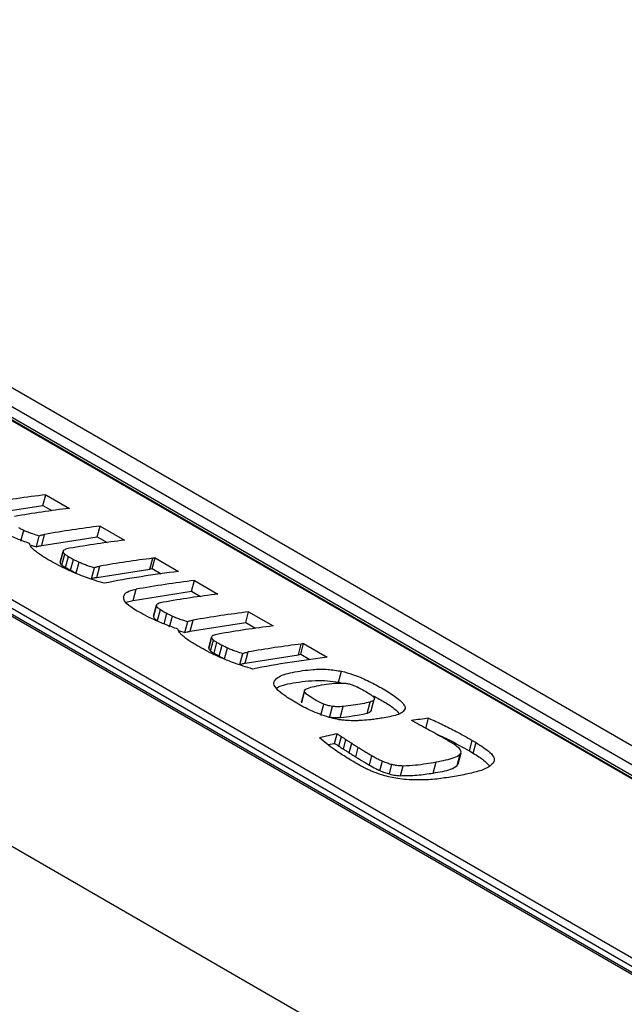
# Model space of a CAD drawing. Header units: inches. Extents: x 0.2 to 16.8, y 0.1 to 10.9.
# Tile 73 of 76: x 15.022 to 15.163, y 9.693 to 9.923. Entities that reach past the tile are written whole.
import ezdxf

# ---------------------------------------------------------------- set-up
doc = ezdxf.new("R2010")
doc.units = ezdxf.units.IN
doc.header["$MEASUREMENT"] = 0

msp = doc.modelspace()

# ---------------------------------------------------------------- linework, layer by layer
at = {"color": 7, "linetype": 'Continuous', "lineweight": 25}
for p, q in [((15.58949440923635, 9.501020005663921), (14.52636792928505, 10.11474985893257)), ((14.52649566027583, 10.11400717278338), (15.5885833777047, 9.500876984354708)), ((15.58867305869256, 9.50089106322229), (14.52668933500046, 10.11396121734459)), ((14.46951635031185, 10.10506208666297), (15.53160406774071, 9.491931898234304)), ((14.46874049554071, 10.10342804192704), (15.52876870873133, 9.491486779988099)), ((14.48157177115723, 10.09465110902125), (15.52317541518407, 9.493346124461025)), ((14.48294058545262, 10.09339885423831), (15.52454422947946, 9.492093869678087)), ((15.46285789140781, 9.473885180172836), (14.4102392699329, 10.08154897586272)), ((14.87504743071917, 9.920485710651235), (15.25524374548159, 9.70100304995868)), ((14.87075403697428, 9.91853522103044), (15.25430514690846, 9.697115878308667)), ((15.02712827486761, 9.80932692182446), (15.02779413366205, 9.811823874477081)), ((15.02779413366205, 9.811823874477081), (15.03329586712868, 9.808647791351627)), ((15.01346531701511, 9.807181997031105), (15.02712827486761, 9.80932692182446)), ((15.02712827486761, 9.80932692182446), (15.02921728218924, 9.808120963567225)), ((15.03982115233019, 9.801999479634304), (15.04048701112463, 9.804496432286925)), ((15.04048701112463, 9.804496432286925), (15.04618271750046, 9.801208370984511)), ((15.02198543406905, 9.800988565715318), (15.02266502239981, 9.803537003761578)), ((15.02557715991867, 9.799647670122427), (15.02626450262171, 9.802225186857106)), ((15.02682217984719, 9.799958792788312), (15.02751839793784, 9.802569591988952)), ((15.02682217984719, 9.799958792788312), (15.03982115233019, 9.801999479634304)), ((15.03982115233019, 9.801999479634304), (15.04210413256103, 9.80068154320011)), ((15.02408388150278, 9.800150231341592), (15.02557715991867, 9.799647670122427)), ((15.0311497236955, 9.796037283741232), (15.03183305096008, 9.798599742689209)), ((15.03183839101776, 9.79862351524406), (15.03115478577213, 9.796060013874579)), ((15.03156817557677, 9.79536987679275), (15.03224676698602, 9.79791457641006)), ((15.03240072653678, 9.794841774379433), (15.03307876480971, 9.797384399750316)), ((15.05213033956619, 9.794469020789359), (15.05280186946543, 9.796987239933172)), ((15.05267155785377, 9.794581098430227), (15.05333741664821, 9.797078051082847)), ((15.05333741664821, 9.797078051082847), (15.0588389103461, 9.793902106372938)), ((15.03358508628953, 9.79418386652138), (15.03426342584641, 9.796727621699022)), ((15.03487300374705, 9.793548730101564), (15.0355525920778, 9.796097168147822)), ((15.03846353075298, 9.792208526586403), (15.03915087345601, 9.794786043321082)), ((15.03970950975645, 9.792519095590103), (15.0404057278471, 9.795129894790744)), ((15.03970950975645, 9.792519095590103), (15.05213033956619, 9.794469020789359)), ((15.05213033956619, 9.794469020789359), (15.05267155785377, 9.794581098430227)), ((15.05267155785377, 9.794581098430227), (15.05476032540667, 9.793375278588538)), ((15.06185038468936, 9.789282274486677), (15.0625162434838, 9.791779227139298)), ((15.0625162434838, 9.791779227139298), (15.06801869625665, 9.788602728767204)), ((15.04818742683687, 9.787137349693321), (15.0488797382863, 9.789733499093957)), ((15.04818742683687, 9.787137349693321), (15.06185038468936, 9.789282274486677)), ((15.06185038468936, 9.789282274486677), (15.06394011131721, 9.788075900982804)), ((15.04657622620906, 9.786688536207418), (15.04818742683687, 9.787137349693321)), ((15.05298474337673, 9.783432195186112), (15.05366807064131, 9.785994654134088)), ((15.05367339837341, 9.786018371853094), (15.05298979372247, 9.783454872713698)), ((15.05389035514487, 9.78243475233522), (15.05456837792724, 9.78497731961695)), ((15.05542058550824, 9.781578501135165), (15.05609892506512, 9.784122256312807)), ((15.05670850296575, 9.78094336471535), (15.05738809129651, 9.78349180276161)), ((15.07454374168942, 9.781954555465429), (15.07520960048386, 9.784451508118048)), ((15.07520960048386, 9.784451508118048), (15.08090554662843, 9.781163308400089)), ((15.06029879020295, 9.779603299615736), (15.06098613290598, 9.782180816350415)), ((15.06154476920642, 9.779913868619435), (15.06224098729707, 9.782524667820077)), ((15.06154476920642, 9.779913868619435), (15.07454374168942, 9.781954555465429)), ((15.07454374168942, 9.781954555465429), (15.076826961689, 9.780636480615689)), ((15.05880565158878, 9.780105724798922), (15.06029879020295, 9.779603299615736)), ((15.06587159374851, 9.775992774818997), (15.06655492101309, 9.778555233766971)), ((15.06656024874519, 9.77857895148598), (15.06587664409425, 9.77601545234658)), ((15.06629028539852, 9.775325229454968), (15.06696887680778, 9.777869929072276)), ((15.06712283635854, 9.77479712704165), (15.06780087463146, 9.777339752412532)), ((15.06830719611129, 9.774139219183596), (15.06898553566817, 9.776682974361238)), ((15.0695951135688, 9.77350408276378), (15.07027470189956, 9.77605252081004)), ((15.08685244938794, 9.774424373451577), (15.08752397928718, 9.77694259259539)), ((15.08739366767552, 9.774536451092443), (15.08805952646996, 9.777033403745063)), ((15.08805952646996, 9.777033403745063), (15.09356102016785, 9.773857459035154)), ((15.07318564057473, 9.77216387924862), (15.07387298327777, 9.7747413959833)), ((15.0744316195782, 9.77247444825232), (15.07512783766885, 9.77508524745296)), ((15.0744316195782, 9.77247444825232), (15.08685244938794, 9.774424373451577)), ((15.08685244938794, 9.774424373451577), (15.08739366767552, 9.774536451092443)), ((15.08739366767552, 9.774536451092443), (15.08948243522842, 9.773330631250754)), ((15.09624522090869, 9.768024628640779), (15.09692827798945, 9.770586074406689)), ((15.09624522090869, 9.768024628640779), (15.09705190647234, 9.767791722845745)), ((15.08823992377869, 9.76607058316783), (15.08755621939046, 9.763506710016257)), ((15.0876113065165, 9.763235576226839), (15.0882923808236, 9.765789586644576)), ((15.0876113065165, 9.763235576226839), (15.08759811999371, 9.763497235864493)), ((15.09207245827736, 9.76035828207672), (15.09275007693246, 9.762899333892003)), ((15.09411713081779, 9.759809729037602), (15.0948017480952, 9.76237702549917)), ((15.09661856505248, 9.75972443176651), (15.09731521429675, 9.762336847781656)), ((15.1029151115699, 9.760742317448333), (15.10362175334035, 9.763392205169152)), ((15.10387663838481, 9.7613787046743), (15.10457807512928, 9.76400907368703)), ((15.11461226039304, 9.758346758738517), (15.11327557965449, 9.759065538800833)), ((15.11665425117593, 9.757230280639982), (15.11728543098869, 9.759597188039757)), ((15.09531571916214, 9.753727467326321), (15.09591197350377, 9.75596340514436)), ((15.09374349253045, 9.753480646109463), (15.09531571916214, 9.753727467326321)), ((15.09629008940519, 9.753083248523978), (15.09688450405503, 9.755312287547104)), ((15.09736128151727, 9.75239736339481), (15.09795416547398, 9.75462066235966)), ((15.09873008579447, 9.751525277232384), (15.09932109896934, 9.753741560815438)), ((15.12680221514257, 9.751949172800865), (15.12746579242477, 9.754437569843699)), ((15.12746579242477, 9.754437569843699), (15.12837403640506, 9.753913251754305)), ((15.12771045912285, 9.75142485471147), (15.12837403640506, 9.753913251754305)), ((15.10023485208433, 9.75058826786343), (15.10082429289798, 9.752798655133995)), ((15.10343878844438, 9.748657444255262), (15.10402634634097, 9.750860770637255)), ((15.12397768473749, 9.748535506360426), (15.12468446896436, 9.751185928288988)), ((15.12416118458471, 9.748853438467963), (15.12486646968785, 9.751498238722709)), ((15.12680221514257, 9.751949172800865), (15.12771045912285, 9.75142485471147)), ((15.1058737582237, 9.747373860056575), (15.1064641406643, 9.749587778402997)), ((15.10809868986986, 9.746579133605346), (15.10870006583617, 9.748834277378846)), ((15.11070322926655, 9.746176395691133), (15.11132735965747, 9.748516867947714)), ((15.11834533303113, 9.746796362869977), (15.11903898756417, 9.7493975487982)), ((15.12397768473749, 9.748535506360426), (15.12408047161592, 9.748875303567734))]:
    msp.add_line(p, q, dxfattribs=at)
for centre, radius, start, end in [((15.05624678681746, 9.57569063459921), 0.2378412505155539, 96.87067758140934, 100.1929268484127), ((15.06167400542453, 9.573048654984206), 0.237302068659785, 96.86824244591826, 99.99786852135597), ((15.06887863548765, 9.568800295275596), 0.2373999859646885, 96.86867429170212, 100.0333711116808), ((15.07456085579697, 9.565609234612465), 0.2373020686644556, 96.86824244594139, 99.99786852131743), ((15.08182570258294, 9.560983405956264), 0.2377818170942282, 97.01105078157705, 100.0317105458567), ((15.08764876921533, 9.5552682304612), 0.2403666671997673, 96.88390523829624, 101.0926275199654), ((15.09096889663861, 9.555645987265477), 0.2378412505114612, 96.87067758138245, 100.1929268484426), ((15.09639683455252, 9.553003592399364), 0.2373020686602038, 96.86824244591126, 99.9978685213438), ((15.10360122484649, 9.548755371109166), 0.2373999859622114, 96.86867429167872, 100.0333711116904), ((15.10928368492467, 9.545564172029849), 0.2373020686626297, 96.86824244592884, 99.99786852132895), ((15.11654781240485, 9.54093875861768), 0.2377818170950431, 97.01105078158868, 100.0317105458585), ((15.12237087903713, 9.535223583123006), 0.2403666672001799, 96.88390523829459, 101.0926275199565), ((15.14585177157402, 9.528754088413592), 0.2326038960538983, 97.0543671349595, 98.05074359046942), ((15.15109586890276, 9.499544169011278), 0.2622900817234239, 102.1453612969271, 103.0745737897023)]:
    msp.add_arc(centre, radius, start, end, dxfattribs=at)
for centre, major_axis, ratio, start_param, end_param in [((14.93535231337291, 9.382631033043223), (0.2162336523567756, 0.4008992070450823), 0.5326508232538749, 0.3929518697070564, 0.3948633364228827), ((14.97007442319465, 9.362586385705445), (0.2162336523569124, 0.4008992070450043), 0.5326508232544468, 0.392951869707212, 0.3948633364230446)]:
    msp.add_ellipse(centre, major_axis=major_axis, ratio=ratio, start_param=start_param, end_param=end_param, dxfattribs=at)
for points, knots in [([(15.02396735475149, 9.800457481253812), (15.0229912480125, 9.800810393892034), (15.0210383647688, 9.801516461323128), (15.01768486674, 9.80292734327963), (15.01558865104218, 9.804064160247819), (15.0142904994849, 9.804768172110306)], [0, 0, 0, 0, 0.275601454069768, 0.5513920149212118, 1, 1, 1, 1]), ([(15.02137681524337, 9.804166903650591), (15.0214919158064, 9.804107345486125), (15.02172211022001, 9.80398823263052), (15.02215029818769, 9.80377762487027), (15.02246890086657, 9.803628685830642), (15.02266502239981, 9.803537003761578)], [0, 0, 0, 0, 0.277693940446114, 0.5553716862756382, 0.9999999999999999, 0.9999999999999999, 0.9999999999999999, 0.9999999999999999]), ([(15.02266502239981, 9.803537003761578), (15.02298489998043, 9.803397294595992), (15.02362440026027, 9.803117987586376), (15.02483049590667, 9.802674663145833), (15.02572644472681, 9.80239383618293), (15.02626450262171, 9.802225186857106)], [0, 0, 0, 0, 0.2855985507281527, 0.5709695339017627, 1, 1, 1, 1]), ([(15.02626450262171, 9.802225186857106), (15.02638615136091, 9.802279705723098), (15.02661788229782, 9.80238355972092), (15.02706611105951, 9.802484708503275), (15.02736743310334, 9.802541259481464), (15.02751839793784, 9.802569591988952)], [0, 0, 0, 0, 0.3554299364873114, 0.6770650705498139, 1, 1, 1, 1]), ([(15.02496769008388, 9.79899112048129), (15.02481489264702, 9.799139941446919), (15.02450917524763, 9.799437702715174), (15.02410818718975, 9.799938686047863), (15.02401895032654, 9.80026741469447), (15.02396735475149, 9.800457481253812)], [0, 0, 0, 0, 0.2965055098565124, 0.5932487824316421, 1, 1, 1, 1]), ([(15.02557715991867, 9.799647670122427), (15.02573964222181, 9.79970993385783), (15.02609254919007, 9.799845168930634), (15.02656646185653, 9.799918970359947), (15.02682217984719, 9.799958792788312)], [0, 0, 0, 0, 0.4604111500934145, 1, 1, 1, 1]), ([(15.03336247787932, 9.799307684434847), (15.03312721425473, 9.799261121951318), (15.03269404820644, 9.79917539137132), (15.03215634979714, 9.798978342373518), (15.03188340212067, 9.798779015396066), (15.03184104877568, 9.798628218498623), (15.03183305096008, 9.798599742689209)], [0, 0, 0, 0, 0.3288276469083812, 0.6054355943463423, 0.9254922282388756, 0.9999999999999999, 0.9999999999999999, 0.9999999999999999, 0.9999999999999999]), ([(15.0278880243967, 9.79691848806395), (15.02752138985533, 9.797143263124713), (15.02678796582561, 9.797592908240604), (15.0258038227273, 9.798287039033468), (15.02524712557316, 9.798755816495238), (15.02496769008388, 9.79899112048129)], [0, 0, 0, 0, 0.3323706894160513, 0.664881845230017, 1, 1, 1, 1]), ([(15.03427818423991, 9.793660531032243), (15.0334559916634, 9.794030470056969), (15.03189846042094, 9.794731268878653), (15.02979782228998, 9.795832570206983), (15.02852559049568, 9.796555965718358), (15.0278880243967, 9.79691848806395)], [0, 0, 0, 0, 0.3580618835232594, 0.6782992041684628, 1, 1, 1, 1]), ([(15.03183305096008, 9.798599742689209), (15.03183044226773, 9.798545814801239), (15.03182536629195, 9.798440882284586), (15.03192503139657, 9.798211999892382), (15.03211822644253, 9.798033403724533), (15.03224676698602, 9.79791457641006)], [0, 0, 0, 0, 0.2613601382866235, 0.5085527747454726, 0.9999999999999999, 0.9999999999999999, 0.9999999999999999, 0.9999999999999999]), ([(15.03224676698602, 9.79791457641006), (15.03231968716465, 9.79786331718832), (15.03246551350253, 9.797760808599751), (15.03274229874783, 9.797583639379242), (15.03295261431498, 9.797459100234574), (15.03307876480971, 9.797384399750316)], [0, 0, 0, 0, 0.2858477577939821, 0.5716405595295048, 1, 1, 1, 1]), ([(15.03307876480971, 9.797384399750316), (15.03320142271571, 9.797314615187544), (15.03345647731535, 9.797169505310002), (15.03384864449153, 9.796949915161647), (15.03412513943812, 9.796801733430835), (15.03426342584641, 9.796727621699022)], [0, 0, 0, 0, 0.3165153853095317, 0.6581614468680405, 1, 1, 1, 1]), ([(15.0311497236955, 9.796037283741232), (15.0311592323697, 9.795921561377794), (15.03117623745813, 9.795714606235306), (15.03144825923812, 9.795475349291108), (15.03156817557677, 9.79536987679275)], [0, 0, 0, 0, 0.5591664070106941, 1, 1, 1, 1]), ([(15.03156817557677, 9.79536987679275), (15.03170476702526, 9.795276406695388), (15.03196466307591, 9.795098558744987), (15.03226041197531, 9.794924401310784), (15.03240072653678, 9.794841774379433)], [0, 0, 0, 0, 0.5255618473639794, 1, 1, 1, 1]), ([(15.03240072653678, 9.794841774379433), (15.03264348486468, 9.794703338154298), (15.03303057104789, 9.794482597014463), (15.03343448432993, 9.794264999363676), (15.03358508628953, 9.79418386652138)], [0, 0, 0, 0, 0.6271428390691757, 0.9999999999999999, 0.9999999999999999, 0.9999999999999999, 0.9999999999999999]), ([(15.03426342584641, 9.796727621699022), (15.03437876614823, 9.79666792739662), (15.0346094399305, 9.796548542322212), (15.03503801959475, 9.796337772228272), (15.03535667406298, 9.796188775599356), (15.0355525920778, 9.796097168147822)], [0, 0, 0, 0, 0.2780793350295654, 0.5561422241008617, 1, 1, 1, 1]), ([(15.0355525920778, 9.796097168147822), (15.03587223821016, 9.795957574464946), (15.03651127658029, 9.795678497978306), (15.03771689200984, 9.79523533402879), (15.0386127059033, 9.79495466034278), (15.03915087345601, 9.794786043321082)], [0, 0, 0, 0, 0.2854892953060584, 0.5707518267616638, 1, 1, 1, 1]), ([(15.03915087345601, 9.794786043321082), (15.03927287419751, 9.79484038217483), (15.03950529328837, 9.794943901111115), (15.03995345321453, 9.795045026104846), (15.04025476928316, 9.79510156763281), (15.0404057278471, 9.795129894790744)], [0, 0, 0, 0, 0.3553983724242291, 0.6770562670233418, 0.9999999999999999, 0.9999999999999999, 0.9999999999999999, 0.9999999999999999]), ([(15.03358508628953, 9.79418386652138), (15.03380755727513, 9.794069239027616), (15.03422500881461, 9.793854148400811), (15.03466670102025, 9.793645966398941), (15.03487300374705, 9.793548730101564)], [0, 0, 0, 0, 0.5329264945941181, 1, 1, 1, 1]), ([(15.04140325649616, 9.791144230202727), (15.04066674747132, 9.791372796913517), (15.03919350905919, 9.791829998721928), (15.03677443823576, 9.792645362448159), (15.035186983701, 9.793290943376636), (15.03427818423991, 9.793660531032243)], [0, 0, 0, 0, 0.2994174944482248, 0.598924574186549, 1, 1, 1, 1]), ([(15.03846353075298, 9.792208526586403), (15.03862637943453, 9.792270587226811), (15.0389801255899, 9.792405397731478), (15.03945386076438, 9.792479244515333), (15.03970950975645, 9.792519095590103)], [0, 0, 0, 0, 0.4603546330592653, 1, 1, 1, 1]), ([(15.04596413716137, 9.787947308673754), (15.04604624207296, 9.788185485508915), (15.04625782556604, 9.788799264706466), (15.04734200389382, 9.789400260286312), (15.04845317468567, 9.789641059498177), (15.0488797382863, 9.789733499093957)], [0, 0, 0, 0, 0.2809322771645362, 0.7239595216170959, 1, 1, 1, 1]), ([(15.04901284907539, 9.784723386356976), (15.0485407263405, 9.785016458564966), (15.04731799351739, 9.785775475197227), (15.04609888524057, 9.786929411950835), (15.04600240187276, 9.787658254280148), (15.04596413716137, 9.787947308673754)], [0, 0, 0, 0, 0.2751173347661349, 0.7125159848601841, 1, 1, 1, 1]), ([(15.0551984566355, 9.78670204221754), (15.05496316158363, 9.786655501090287), (15.054529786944, 9.786569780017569), (15.05399185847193, 9.78637303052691), (15.05371851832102, 9.78617389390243), (15.05367611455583, 9.786023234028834), (15.05366807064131, 9.785994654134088)], [0, 0, 0, 0, 0.3288578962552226, 0.6057019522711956, 0.925202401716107, 1, 1, 1, 1]), ([(15.05366807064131, 9.785994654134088), (15.05366807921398, 9.785914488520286), (15.05366809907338, 9.78572877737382), (15.05394950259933, 9.785369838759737), (15.05435270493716, 9.785114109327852), (15.05456837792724, 9.78497731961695)], [0, 0, 0, 0, 0.2610437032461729, 0.6047321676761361, 1, 1, 1, 1]), ([(15.05868898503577, 9.780413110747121), (15.0577126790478, 9.780766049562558), (15.05575939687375, 9.781472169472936), (15.05240625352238, 9.782882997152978), (15.05031046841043, 9.784019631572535), (15.04901284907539, 9.784723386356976)], [0, 0, 0, 0, 0.2756678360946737, 0.5515249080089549, 0.9999999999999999, 0.9999999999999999, 0.9999999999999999, 0.9999999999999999]), ([(15.05298474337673, 9.783432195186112), (15.05298636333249, 9.783350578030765), (15.05298956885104, 9.783189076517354), (15.05325191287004, 9.782843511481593), (15.05364424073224, 9.782592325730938), (15.05389035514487, 9.78243475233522)], [0, 0, 0, 0, 0.2757641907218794, 0.5456736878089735, 1, 1, 1, 1]), ([(15.05456837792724, 9.78497731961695), (15.05473262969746, 9.784882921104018), (15.05506453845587, 9.784692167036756), (15.05557071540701, 9.784406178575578), (15.05592281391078, 9.784216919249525), (15.05609892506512, 9.784122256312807)], [0, 0, 0, 0, 0.3287114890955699, 0.6642377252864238, 1, 1, 1, 1]), ([(15.05609892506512, 9.784122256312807), (15.05621435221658, 9.784062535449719), (15.05644519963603, 9.783943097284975), (15.05687377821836, 9.78373232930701), (15.05719233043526, 9.783583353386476), (15.05738809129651, 9.78349180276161)], [0, 0, 0, 0, 0.2782336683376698, 0.5564507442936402, 1, 1, 1, 1]), ([(15.05738809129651, 9.78349180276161), (15.05770800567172, 9.783352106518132), (15.05834757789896, 9.783072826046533), (15.05955329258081, 9.782629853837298), (15.06044866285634, 9.782349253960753), (15.06098613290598, 9.782180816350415)], [0, 0, 0, 0, 0.2857366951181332, 0.5712442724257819, 1, 1, 1, 1]), ([(15.06098613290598, 9.782180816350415), (15.06110817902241, 9.782235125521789), (15.06134069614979, 9.782338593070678), (15.06178871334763, 9.782439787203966), (15.06209002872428, 9.782496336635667), (15.06224098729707, 9.782524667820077)], [0, 0, 0, 0, 0.355373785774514, 0.6770431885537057, 1, 1, 1, 1]), ([(15.05968932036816, 9.7789467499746), (15.05953657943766, 9.779095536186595), (15.05923097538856, 9.77939322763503), (15.05883003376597, 9.779894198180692), (15.05874066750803, 9.780222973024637), (15.05868898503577, 9.780413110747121)], [0, 0, 0, 0, 0.2964390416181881, 0.5931152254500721, 1, 1, 1, 1]), ([(15.06261013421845, 9.776873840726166), (15.06224371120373, 9.777098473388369), (15.06151029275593, 9.77754808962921), (15.06052604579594, 9.778242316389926), (15.05996895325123, 9.77871132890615), (15.05968932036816, 9.7789467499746)], [0, 0, 0, 0, 0.3321189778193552, 0.6647567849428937, 1, 1, 1, 1]), ([(15.06029879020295, 9.779603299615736), (15.06046167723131, 9.779665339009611), (15.06081551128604, 9.779800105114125), (15.06128916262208, 9.77987399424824), (15.06154476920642, 9.779913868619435)], [0, 0, 0, 0, 0.4603486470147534, 1, 1, 1, 1]), ([(15.06655492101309, 9.778555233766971), (15.06655246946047, 9.778501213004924), (15.06654769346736, 9.778395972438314), (15.06664762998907, 9.778167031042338), (15.06684067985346, 9.777988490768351), (15.06696887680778, 9.777869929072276)], [0, 0, 0, 0, 0.2616163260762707, 0.5096679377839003, 0.9999999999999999, 0.9999999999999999, 0.9999999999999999, 0.9999999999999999]), ([(15.06808530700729, 9.779262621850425), (15.06785001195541, 9.77921608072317), (15.06741663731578, 9.779130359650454), (15.06687870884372, 9.778933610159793), (15.0666053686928, 9.778734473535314), (15.06656296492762, 9.778583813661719), (15.06655492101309, 9.778555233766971)], [0, 0, 0, 0, 0.3288578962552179, 0.6057019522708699, 0.9252024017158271, 1, 1, 1, 1]), ([(15.06900029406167, 9.77361588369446), (15.06817810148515, 9.773985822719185), (15.06662057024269, 9.77468662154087), (15.06451993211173, 9.7757879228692), (15.06324770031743, 9.776511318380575), (15.06261013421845, 9.776873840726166)], [0, 0, 0, 0, 0.3580618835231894, 0.6782992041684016, 0.9999999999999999, 0.9999999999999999, 0.9999999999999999, 0.9999999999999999]), ([(15.06696887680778, 9.777869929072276), (15.06704175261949, 9.77781870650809), (15.06718749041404, 9.77771627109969), (15.06746424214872, 9.777539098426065), (15.06767461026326, 9.777414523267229), (15.06780087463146, 9.777339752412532)], [0, 0, 0, 0, 0.285647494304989, 0.5712407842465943, 0.9999999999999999, 0.9999999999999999, 0.9999999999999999, 0.9999999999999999]), ([(15.06780087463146, 9.777339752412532), (15.06792359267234, 9.777269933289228), (15.06817867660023, 9.777124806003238), (15.06857083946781, 9.776905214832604), (15.06884727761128, 9.776757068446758), (15.06898553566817, 9.776682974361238)], [0, 0, 0, 0, 0.3166716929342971, 0.6582394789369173, 1, 1, 1, 1]), ([(15.06898553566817, 9.776682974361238), (15.06910087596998, 9.776623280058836), (15.06933154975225, 9.776503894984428), (15.06976012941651, 9.776293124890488), (15.07007878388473, 9.776144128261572), (15.07027470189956, 9.77605252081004)], [0, 0, 0, 0, 0.2780793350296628, 0.5561422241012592, 1, 1, 1, 1]), ([(15.07027470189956, 9.77605252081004), (15.07059433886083, 9.77591292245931), (15.07123335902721, 9.7756338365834), (15.07243898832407, 9.775190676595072), (15.07333481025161, 9.77491000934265), (15.07387298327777, 9.7747413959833)], [0, 0, 0, 0, 0.2854888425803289, 0.5707510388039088, 1, 1, 1, 1]), ([(15.06587159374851, 9.775992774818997), (15.06588132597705, 9.77587693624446), (15.06589872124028, 9.775669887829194), (15.06617054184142, 9.775430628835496), (15.06629028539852, 9.775325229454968)], [0, 0, 0, 0, 0.559475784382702, 1, 1, 1, 1]), ([(15.06629028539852, 9.775325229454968), (15.06642693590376, 9.775231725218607), (15.06668684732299, 9.775053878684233), (15.06698258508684, 9.77487972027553), (15.06712283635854, 9.77479712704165)], [0, 0, 0, 0, 0.5257579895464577, 0.9999999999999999, 0.9999999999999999, 0.9999999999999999, 0.9999999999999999]), ([(15.06712283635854, 9.77479712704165), (15.06736565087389, 9.774658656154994), (15.06775273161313, 9.774437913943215), (15.06815665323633, 9.774220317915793), (15.06830719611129, 9.774139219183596)], [0, 0, 0, 0, 0.6272968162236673, 1, 1, 1, 1]), ([(15.06830719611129, 9.774139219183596), (15.06852966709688, 9.774024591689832), (15.06894711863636, 9.77380950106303), (15.069388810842, 9.773601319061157), (15.0695951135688, 9.77350408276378)], [0, 0, 0, 0, 0.5329264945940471, 1, 1, 1, 1]), ([(15.07387298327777, 9.7747413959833), (15.07399498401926, 9.774795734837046), (15.07422740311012, 9.774899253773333), (15.07467556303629, 9.775000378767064), (15.07497687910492, 9.775056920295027), (15.07512783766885, 9.77508524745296)], [0, 0, 0, 0, 0.3553983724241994, 0.677056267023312, 1, 1, 1, 1]), ([(15.07612536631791, 9.771099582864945), (15.07538885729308, 9.771328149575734), (15.07391561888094, 9.771785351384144), (15.07149654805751, 9.772600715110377), (15.06990909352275, 9.773246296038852), (15.06900029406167, 9.77361588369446)], [0, 0, 0, 0, 0.2994174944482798, 0.5989245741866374, 1, 1, 1, 1]), ([(15.07318564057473, 9.77216387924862), (15.07334848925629, 9.772225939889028), (15.07370223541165, 9.772360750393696), (15.07417597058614, 9.77243459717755), (15.0744316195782, 9.77247444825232)], [0, 0, 0, 0, 0.4603546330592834, 0.9999999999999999, 0.9999999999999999, 0.9999999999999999, 0.9999999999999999]), ([(15.08108868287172, 9.767975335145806), (15.08132912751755, 9.768378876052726), (15.08198964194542, 9.769487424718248), (15.08553822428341, 9.770415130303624), (15.08950916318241, 9.77100434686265), (15.09339148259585, 9.771150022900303), (15.09584501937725, 9.77075880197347), (15.09692827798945, 9.770586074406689)], [0, 0, 0, 0, 0.1470737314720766, 0.4040194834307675, 0.6883285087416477, 0.8623942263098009, 1, 1, 1, 1]), ([(15.09692827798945, 9.770586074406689), (15.09779976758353, 9.770356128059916), (15.09995608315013, 9.76978717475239), (15.10314807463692, 9.768369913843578), (15.10633209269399, 9.766678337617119), (15.10913984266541, 9.764965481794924), (15.1110745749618, 9.763434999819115), (15.11178101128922, 9.762435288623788), (15.11179143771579, 9.762002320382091), (15.11179391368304, 9.76189950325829)], [0, 0, 0, 0, 0.1174357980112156, 0.2905698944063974, 0.4797641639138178, 0.6738183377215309, 0.8340263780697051, 0.9605861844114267, 1, 1, 1, 1]), ([(15.0940125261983, 9.759780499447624), (15.09254895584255, 9.76029120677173), (15.08974573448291, 9.761269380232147), (15.08639591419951, 9.763110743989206), (15.08361149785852, 9.764815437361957), (15.08174423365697, 9.766371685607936), (15.08108059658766, 9.76740474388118), (15.08108710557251, 9.767864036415), (15.08108868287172, 9.767975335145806)], [0, 0, 0, 0, 0.2287466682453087, 0.4381255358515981, 0.6530442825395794, 0.8236674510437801, 0.9572699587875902, 1, 1, 1, 1]), ([(15.08165962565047, 9.766675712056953), (15.08203047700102, 9.766860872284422), (15.08292760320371, 9.767308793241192), (15.08505702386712, 9.76775775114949), (15.08768079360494, 9.768189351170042), (15.09054453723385, 9.768435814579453), (15.0934022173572, 9.768463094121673), (15.09536782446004, 9.768159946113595), (15.09624522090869, 9.768024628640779)], [0, 0, 0, 0, 0.1235284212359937, 0.2988275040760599, 0.4967191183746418, 0.7017481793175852, 0.8668680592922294, 1, 1, 1, 1]), ([(15.08857840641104, 9.766413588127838), (15.08870191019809, 9.766473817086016), (15.08894885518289, 9.766594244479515), (15.08944174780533, 9.766765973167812), (15.0898247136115, 9.766868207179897), (15.09004873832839, 9.76692801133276)], [0, 0, 0, 0, 0.29340470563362, 0.5866607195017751, 1, 1, 1, 1]), ([(15.09004873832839, 9.76692801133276), (15.09078404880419, 9.76707885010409), (15.09227082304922, 9.767383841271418), (15.0945825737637, 9.767790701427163), (15.09650513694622, 9.767799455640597), (15.09747549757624, 9.767803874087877)], [0, 0, 0, 0, 0.3264320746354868, 0.6600352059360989, 1, 1, 1, 1]), ([(15.09747549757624, 9.767803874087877), (15.09762431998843, 9.767793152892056), (15.0980305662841, 9.767763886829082), (15.0986262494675, 9.76765634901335), (15.09904186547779, 9.767531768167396), (15.09917622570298, 9.767491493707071)], [0, 0, 0, 0, 0.2812099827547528, 0.7676297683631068, 0.9999999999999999, 0.9999999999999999, 0.9999999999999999, 0.9999999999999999]), ([(15.09917622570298, 9.767491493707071), (15.09931413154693, 9.767445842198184), (15.09958997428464, 9.767354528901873), (15.10009728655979, 9.767163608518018), (15.10043526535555, 9.767006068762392), (15.10065234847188, 9.766904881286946)], [0, 0, 0, 0, 0.2634176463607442, 0.5268946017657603, 1, 1, 1, 1]), ([(15.10065234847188, 9.766904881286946), (15.1010605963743, 9.766688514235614), (15.1018928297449, 9.766247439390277), (15.10308604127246, 9.76556495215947), (15.10376734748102, 9.765093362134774), (15.10410966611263, 9.76485641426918)], [0, 0, 0, 0, 0.3239072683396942, 0.6603008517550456, 1, 1, 1, 1]), ([(15.0882923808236, 9.765789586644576), (15.088261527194, 9.765867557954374), (15.08818519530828, 9.76606045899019), (15.08833489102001, 9.766264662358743), (15.08851421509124, 9.766374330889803), (15.08857840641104, 9.766413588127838)], [0, 0, 0, 0, 0.303414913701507, 0.7506485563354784, 1, 1, 1, 1]), ([(15.09275007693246, 9.762899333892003), (15.09230059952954, 9.763113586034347), (15.09122521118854, 9.763626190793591), (15.0897419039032, 9.764492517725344), (15.08863783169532, 9.765270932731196), (15.08835612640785, 9.765693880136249), (15.0882923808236, 9.765789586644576)], [0, 0, 0, 0, 0.2375388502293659, 0.5683189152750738, 0.9023171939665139, 1, 1, 1, 1]), ([(15.10410966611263, 9.76485641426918), (15.10420400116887, 9.76477540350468), (15.10438090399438, 9.764623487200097), (15.10457211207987, 9.764347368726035), (15.10458151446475, 9.764173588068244), (15.10458767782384, 9.764059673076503)], [0, 0, 0, 0, 0.2824264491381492, 0.5296232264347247, 1, 1, 1, 1]), ([(15.10432197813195, 9.764848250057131), (15.10527107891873, 9.764336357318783), (15.10715601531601, 9.763319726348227), (15.10927992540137, 9.7619096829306), (15.11008217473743, 9.761053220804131), (15.11039211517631, 9.7607223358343)], [0, 0, 0, 0, 0.3836136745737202, 0.7618657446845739, 1, 1, 1, 1]), ([(15.0948017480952, 9.76237702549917), (15.09460423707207, 9.762407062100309), (15.09423654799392, 9.76246297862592), (15.09352936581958, 9.762617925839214), (15.09305819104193, 9.762788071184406), (15.09275007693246, 9.762899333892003)], [0, 0, 0, 0, 0.286558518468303, 0.5334610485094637, 1, 1, 1, 1]), ([(15.09731521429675, 9.762336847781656), (15.09708705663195, 9.76232025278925), (15.09663053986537, 9.762287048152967), (15.09580843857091, 9.76227595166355), (15.09516588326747, 9.762340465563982), (15.0948017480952, 9.76237702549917)], [0, 0, 0, 0, 0.3021239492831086, 0.6045146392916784, 0.9999999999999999, 0.9999999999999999, 0.9999999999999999, 0.9999999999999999]), ([(15.10362175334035, 9.763392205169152), (15.10302228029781, 9.763248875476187), (15.10178494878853, 9.762953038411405), (15.09965429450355, 9.762612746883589), (15.09809597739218, 9.762428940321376), (15.09731521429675, 9.762336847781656)], [0, 0, 0, 0, 0.3192383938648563, 0.6589182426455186, 1, 1, 1, 1]), ([(15.10458767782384, 9.764059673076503), (15.10455266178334, 9.763968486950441), (15.10447907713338, 9.763776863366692), (15.10411889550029, 9.763561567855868), (15.10378890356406, 9.763449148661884), (15.10362175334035, 9.763392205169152)], [0, 0, 0, 0, 0.3094008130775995, 0.6501920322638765, 1, 1, 1, 1]), ([(15.1029151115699, 9.760742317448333), (15.10246446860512, 9.760626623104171), (15.1014081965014, 9.760355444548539), (15.09930371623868, 9.760013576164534), (15.09759110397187, 9.759829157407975), (15.09661856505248, 9.75972443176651)], [0, 0, 0, 0, 0.2433098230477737, 0.5702993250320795, 1, 1, 1, 1]), ([(15.1038865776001, 9.761430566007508), (15.10380619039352, 9.76128234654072), (15.10364795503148, 9.76099058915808), (15.10315676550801, 9.76082418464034), (15.1029151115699, 9.760742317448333)], [0, 0, 0, 0, 0.5080230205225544, 1, 1, 1, 1]), ([(15.11179391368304, 9.76189950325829), (15.11160818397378, 9.761563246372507), (15.11111254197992, 9.760665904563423), (15.10882734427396, 9.760064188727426), (15.10702200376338, 9.759742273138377), (15.10642904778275, 9.759636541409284)], [0, 0, 0, 0, 0.2869677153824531, 0.7658077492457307, 1, 1, 1, 1]), ([(15.0978150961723, 9.759092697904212), (15.09749391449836, 9.75912310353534), (15.09685142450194, 9.759183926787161), (15.0955708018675, 9.759383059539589), (15.09462396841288, 9.75962455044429), (15.0940125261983, 9.759780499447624)], [0, 0, 0, 0, 0.2614936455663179, 0.5230904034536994, 1, 1, 1, 1]), ([(15.09661856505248, 9.75972443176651), (15.09615699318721, 9.75969955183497), (15.09539612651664, 9.759658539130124), (15.09447820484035, 9.759767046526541), (15.09411713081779, 9.759809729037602)], [0, 0, 0, 0, 0.6066396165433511, 1, 1, 1, 1]), ([(15.10177872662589, 9.759078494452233), (15.10142930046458, 9.759059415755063), (15.10073035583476, 9.759021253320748), (15.09943097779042, 9.759000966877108), (15.09842276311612, 9.759058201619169), (15.0978150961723, 9.759092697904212)], [0, 0, 0, 0, 0.284272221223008, 0.56861953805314, 1, 1, 1, 1]), ([(15.10642904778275, 9.759636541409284), (15.10599427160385, 9.759568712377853), (15.10512467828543, 9.759433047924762), (15.10360294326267, 9.759229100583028), (15.10244556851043, 9.759133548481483), (15.10177872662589, 9.759078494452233)], [0, 0, 0, 0, 0.2976504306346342, 0.5953289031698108, 1, 1, 1, 1]), ([(15.12233115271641, 9.754050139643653), (15.12169575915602, 9.754414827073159), (15.12042497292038, 9.755144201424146), (15.11786853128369, 9.756579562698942), (15.11590863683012, 9.757643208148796), (15.11461226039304, 9.758346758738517)], [0, 0, 0, 0, 0.2529219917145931, 0.5058436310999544, 1, 1, 1, 1]), ([(15.11728543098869, 9.759597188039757), (15.11841083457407, 9.759100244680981), (15.12065992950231, 9.758107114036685), (15.12404488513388, 9.756369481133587), (15.12623109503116, 9.755134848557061), (15.12746579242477, 9.754437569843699)], [0, 0, 0, 0, 0.3035712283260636, 0.6066805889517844, 1, 1, 1, 1]), ([(15.09591197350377, 9.75596340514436), (15.09599841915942, 9.755903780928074), (15.09617131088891, 9.755784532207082), (15.09649301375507, 9.755567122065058), (15.0967341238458, 9.755410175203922), (15.09688450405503, 9.755312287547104)], [0, 0, 0, 0, 0.2734136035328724, 0.5468285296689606, 1, 1, 1, 1]), ([(15.11878760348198, 9.75605935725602), (15.11990246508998, 9.755556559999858), (15.12280517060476, 9.754247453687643), (15.12527870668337, 9.752825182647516), (15.12680221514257, 9.751949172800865)], [0, 0, 0, 0, 0.3840767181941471, 0.9999999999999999, 0.9999999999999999, 0.9999999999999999, 0.9999999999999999]), ([(15.10057317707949, 9.748932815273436), (15.09964869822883, 9.74947978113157), (15.09779956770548, 9.750573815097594), (15.09471712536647, 9.752599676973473), (15.0928877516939, 9.754106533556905), (15.09176085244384, 9.755034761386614)], [0, 0, 0, 0, 0.2774177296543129, 0.5548873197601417, 1, 1, 1, 1]), ([(15.09531571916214, 9.753727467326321), (15.09550093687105, 9.753601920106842), (15.09581860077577, 9.753386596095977), (15.09615135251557, 9.753172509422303), (15.09629008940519, 9.753083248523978)], [0, 0, 0, 0, 0.58306186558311, 1, 1, 1, 1]), ([(15.09629008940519, 9.753083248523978), (15.09647731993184, 9.752963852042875), (15.09683564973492, 9.752735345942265), (15.09719140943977, 9.752506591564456), (15.09736128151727, 9.75239736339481)], [0, 0, 0, 0, 0.5225089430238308, 0.9999999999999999, 0.9999999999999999, 0.9999999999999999, 0.9999999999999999]), ([(15.09688450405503, 9.755312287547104), (15.096987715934, 9.75524598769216), (15.0971941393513, 9.755113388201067), (15.09755031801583, 9.75488278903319), (15.09780341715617, 9.754718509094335), (15.09795416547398, 9.75462066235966)], [0, 0, 0, 0, 0.2879478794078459, 0.5758948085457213, 1, 1, 1, 1]), ([(15.09795416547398, 9.75462066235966), (15.0980775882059, 9.75454050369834), (15.09832443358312, 9.754380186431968), (15.09877950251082, 9.75408705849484), (15.09911291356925, 9.753874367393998), (15.09932109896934, 9.753741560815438)], [0, 0, 0, 0, 0.273039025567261, 0.5460778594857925, 1, 1, 1, 1]), ([(15.09932109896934, 9.753741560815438), (15.09944666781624, 9.753661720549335), (15.09969780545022, 9.753502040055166), (15.10019750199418, 9.753187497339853), (15.10057491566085, 9.752953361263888), (15.10082429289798, 9.752798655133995)], [0, 0, 0, 0, 0.2533118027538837, 0.506623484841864, 1, 1, 1, 1]), ([(15.12468446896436, 9.751185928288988), (15.12479294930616, 9.75137250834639), (15.12501007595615, 9.751745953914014), (15.12448574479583, 9.752578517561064), (15.12347695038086, 9.753367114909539), (15.12261993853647, 9.753877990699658), (15.12233115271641, 9.754050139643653)], [0, 0, 0, 0, 0.2473849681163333, 0.4951484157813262, 0.8298810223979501, 1, 1, 1, 1]), ([(15.12837403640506, 9.753913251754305), (15.12957839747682, 9.753150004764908), (15.13155453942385, 9.751897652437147), (15.13280800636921, 9.750199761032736), (15.13253877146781, 9.74946785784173), (15.13240484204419, 9.749103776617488)], [0, 0, 0, 0, 0.4395359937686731, 0.7212002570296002, 1, 1, 1, 1]), ([(15.09736128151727, 9.75239736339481), (15.09760483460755, 9.75224101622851), (15.09805813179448, 9.75195002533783), (15.09851752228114, 9.751659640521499), (15.09873008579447, 9.751525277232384)], [0, 0, 0, 0, 0.5372923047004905, 1, 1, 1, 1]), ([(15.09873008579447, 9.751525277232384), (15.09901012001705, 9.751349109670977), (15.09950737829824, 9.751036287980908), (15.10001367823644, 9.750724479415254), (15.10023485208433, 9.75058826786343)], [0, 0, 0, 0, 0.5631564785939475, 0.9999999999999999, 0.9999999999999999, 0.9999999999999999, 0.9999999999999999]), ([(15.10082429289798, 9.752798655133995), (15.10111601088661, 9.752616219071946), (15.10169944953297, 9.752251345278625), (15.10275836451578, 9.75160360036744), (15.10354567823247, 9.751142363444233), (15.10402634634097, 9.750860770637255)], [0, 0, 0, 0, 0.2803062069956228, 0.5606149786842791, 1, 1, 1, 1]), ([(15.10402634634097, 9.750860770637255), (15.10427191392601, 9.750720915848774), (15.10477741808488, 9.750433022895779), (15.10557520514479, 9.750002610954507), (15.10616724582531, 9.749726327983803), (15.1064641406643, 9.749587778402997)], [0, 0, 0, 0, 0.320174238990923, 0.6590829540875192, 1, 1, 1, 1]), ([(15.11903898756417, 9.7493975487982), (15.11980934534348, 9.749545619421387), (15.12131861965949, 9.749835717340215), (15.12339471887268, 9.750356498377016), (15.1242505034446, 9.750906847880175), (15.12468446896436, 9.751185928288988)], [0, 0, 0, 0, 0.3394441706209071, 0.6650343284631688, 1, 1, 1, 1]), ([(15.12771045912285, 9.75142485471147), (15.12859625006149, 9.750885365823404), (15.13022254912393, 9.749894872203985), (15.13108506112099, 9.748902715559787), (15.1314777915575, 9.748450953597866)], [0, 0, 0, 0, 0.5446666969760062, 0.9999999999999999, 0.9999999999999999, 0.9999999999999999, 0.9999999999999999]), ([(15.10023485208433, 9.75058826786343), (15.10085036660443, 9.750206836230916), (15.10189412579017, 9.749560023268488), (15.10298940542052, 9.748920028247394), (15.10343878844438, 9.748657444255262)], [0, 0, 0, 0, 0.58970932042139, 1, 1, 1, 1]), ([(15.10446182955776, 9.747027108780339), (15.10407366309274, 9.747190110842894), (15.10329744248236, 9.747516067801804), (15.10198056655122, 9.74814914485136), (15.10111143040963, 9.748633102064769), (15.10057317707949, 9.748932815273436)], [0, 0, 0, 0, 0.2757891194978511, 0.5514984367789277, 1, 1, 1, 1]), ([(15.10343878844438, 9.748657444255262), (15.10391976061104, 9.748381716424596), (15.10468517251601, 9.747942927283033), (15.10555173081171, 9.747528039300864), (15.1058737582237, 9.747373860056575)], [0, 0, 0, 0, 0.6283834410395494, 1, 1, 1, 1]), ([(15.1064641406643, 9.749587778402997), (15.1066492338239, 9.749509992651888), (15.107019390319, 9.749354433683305), (15.10776289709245, 9.749092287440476), (15.10833572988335, 9.748934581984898), (15.10870006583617, 9.748834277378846)], [0, 0, 0, 0, 0.2668802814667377, 0.5337175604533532, 1, 1, 1, 1]), ([(15.10870006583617, 9.748834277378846), (15.10895969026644, 9.748774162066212), (15.10944356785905, 9.748662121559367), (15.11034809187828, 9.748539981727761), (15.11094006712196, 9.748526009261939), (15.11132735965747, 9.748516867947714)], [0, 0, 0, 0, 0.2858668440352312, 0.5327871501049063, 1, 1, 1, 1]), ([(15.11132735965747, 9.748516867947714), (15.11230774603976, 9.748559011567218), (15.11422724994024, 9.74864152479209), (15.11671561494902, 9.749001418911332), (15.11826328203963, 9.7492652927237), (15.11903898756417, 9.7493975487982)], [0, 0, 0, 0, 0.3424121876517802, 0.6704107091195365, 1, 1, 1, 1]), ([(15.11834533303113, 9.746796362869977), (15.11984438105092, 9.747035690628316), (15.12217133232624, 9.747407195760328), (15.12350365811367, 9.748239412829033), (15.12397768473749, 9.748535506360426)], [0, 0, 0, 0, 0.6442111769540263, 1, 1, 1, 1]), ([(15.13240484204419, 9.749103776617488), (15.13187491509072, 9.748650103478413), (15.1308021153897, 9.747731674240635), (15.12776645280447, 9.746847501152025), (15.12540234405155, 9.746381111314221), (15.12420862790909, 9.746145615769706)], [0, 0, 0, 0, 0.3258099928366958, 0.6595793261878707, 1, 1, 1, 1]), ([(15.112130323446, 9.745251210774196), (15.11144157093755, 9.745325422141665), (15.10962980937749, 9.745520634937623), (15.10692923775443, 9.746120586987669), (15.10516822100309, 9.746767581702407), (15.10446182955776, 9.747027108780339)], [0, 0, 0, 0, 0.26862876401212, 0.7066272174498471, 1, 1, 1, 1]), ([(15.1058737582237, 9.747373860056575), (15.10625939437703, 9.7472118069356), (15.10696514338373, 9.746915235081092), (15.10774497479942, 9.746684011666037), (15.10809868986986, 9.746579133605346)], [0, 0, 0, 0, 0.5464211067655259, 1, 1, 1, 1]), ([(15.10809868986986, 9.746579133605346), (15.10858524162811, 9.746462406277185), (15.10949900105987, 9.746243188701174), (15.11031958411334, 9.746197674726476), (15.11070322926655, 9.746176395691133)], [0, 0, 0, 0, 0.5324724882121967, 1, 1, 1, 1]), ([(15.11070322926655, 9.746176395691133), (15.11202003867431, 9.746198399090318), (15.11480847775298, 9.746244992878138), (15.11712353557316, 9.746605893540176), (15.11834533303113, 9.746796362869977)], [0, 0, 0, 0, 0.4722389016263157, 1, 1, 1, 1]), ([(15.12420862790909, 9.746145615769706), (15.12301476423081, 9.745947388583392), (15.12067861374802, 9.74555949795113), (15.11678729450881, 9.745101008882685), (15.11370184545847, 9.745200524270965), (15.112130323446, 9.745251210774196)], [0, 0, 0, 0, 0.338983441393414, 0.6633222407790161, 1, 1, 1, 1])]:
    msp.add_open_spline(points, degree=3, knots=knots, dxfattribs=at)

doc.saveas('drawing.dxf')
